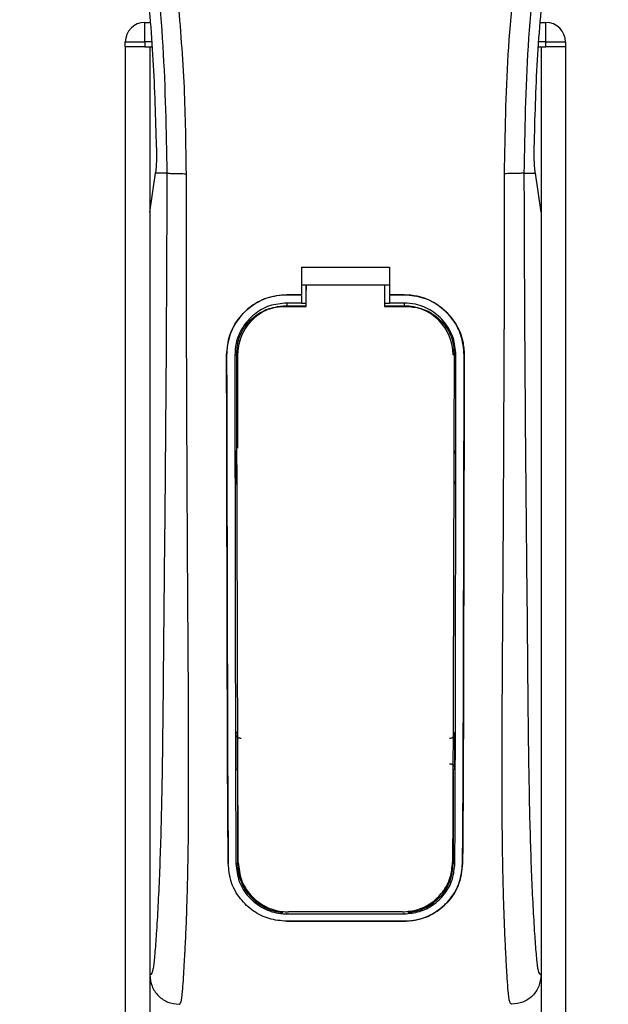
# Model space of a CAD drawing. Header units: millimetres. Extents: x 0 to 420, y 0 to 297.
# Tile 22 of 67: x 81.22 to 86.6, y 233.95 to 242.95. Entities that reach past the tile are written whole.
import ezdxf

# ---------------------------------------------------------------- set-up
doc = ezdxf.new("R2010")
doc.units = ezdxf.units.MM

msp = doc.modelspace()

# ---------------------------------------------------------------- linework, layer by layer
at = {"color": 7, "linetype": 'Continuous', "lineweight": 25}
for p, q in [((82.36287, 242.74723), (82.36287, 242.92609)), ((82.36287, 242.92609), (82.41036, 242.92609)), ((85.98196, 242.92609), (86.02946, 242.92609)), ((86.02946, 242.74723), (86.02946, 242.92609)), ((82.18401, 242.74723), (82.36287, 242.74723)), ((82.18401, 242.70252), (82.18401, 242.74723)), ((82.36287, 242.74723), (82.36287, 242.70252)), ((82.42568, 242.74723), (82.36287, 242.74723)), ((86.02946, 242.74723), (85.96665, 242.74723)), ((86.02946, 242.70252), (86.02946, 242.74723)), ((86.02946, 242.74723), (86.20832, 242.74723)), ((86.20832, 242.74723), (86.20832, 242.70252)), ((82.18401, 242.70252), (82.18401, 192.62217)), ((82.36287, 242.70252), (82.18401, 242.70252)), ((82.36287, 242.70252), (82.42951, 242.70252)), ((82.40758, 242.70252), (82.40758, 192.62217)), ((82.40758, 242.70252), (82.42951, 242.70252)), ((85.96282, 242.70252), (85.98475, 242.70252)), ((85.96282, 242.70252), (86.02946, 242.70252)), ((85.98475, 242.70252), (85.98475, 192.62217)), ((86.20832, 242.70252), (86.02946, 242.70252)), ((86.20832, 242.70252), (86.20832, 192.62217)), ((82.40758, 241.19116), (82.45961, 241.54888)), ((82.45961, 241.54888), (82.46024, 241.55321)), ((82.56388, 241.54888), (82.45961, 241.54888)), ((85.82844, 241.54888), (85.93271, 241.54888)), ((85.93271, 241.54888), (85.93208, 241.55321)), ((85.98475, 241.19116), (85.93271, 241.54888)), ((82.40758, 241.19116), (82.40758, 234.21569)), ((85.98475, 241.19116), (85.98475, 234.21569)), ((83.79373, 240.68722), (84.59859, 240.68722)), ((83.79373, 240.68722), (83.79373, 240.43596)), ((84.59859, 240.68722), (84.59859, 240.43596)), ((83.79373, 240.52539), (83.83848, 240.52539)), ((83.83848, 240.52612), (84.55391, 240.5261)), ((83.83848, 240.52612), (83.83848, 240.4792)), ((84.55391, 240.52539), (84.59859, 240.52539)), ((83.65959, 240.43596), (83.79373, 240.43596)), ((83.65959, 240.43557), (83.65959, 240.43596)), ((83.79373, 240.43557), (83.65959, 240.43557)), ((83.79373, 240.42873), (83.79373, 240.36035)), ((84.59859, 240.43596), (84.73274, 240.43596)), ((84.73274, 240.43557), (84.59859, 240.43557)), ((84.59859, 240.42873), (84.59859, 240.36035)), ((84.73274, 240.43557), (84.73274, 240.43596)), ((83.79373, 240.36035), (83.65959, 240.36035)), ((83.65959, 240.36035), (83.65959, 240.3342)), ((83.65959, 240.3342), (83.83848, 240.3342)), ((83.83848, 240.35652), (83.79373, 240.35652)), ((84.59859, 240.35652), (84.55391, 240.35652)), ((84.55391, 240.3342), (84.73274, 240.3342)), ((84.73274, 240.36035), (84.59859, 240.36035)), ((84.73274, 240.36035), (84.73274, 240.3342)), ((83.11025, 239.88542), (83.10986, 239.88542)), ((83.1852, 239.8855), (83.21088, 239.8855)), ((83.21088, 239.8855), (83.21088, 239.03435)), ((85.20713, 239.8855), (85.18145, 239.8855)), ((85.28208, 239.88542), (85.28247, 239.88542)), ((83.21088, 236.08633), (83.21088, 235.23518)), ((85.18145, 236.08633), (85.18145, 235.23518)), ((83.12525, 235.23474), (83.12483, 235.23473)), ((83.19524, 235.23518), (83.21088, 235.23518)), ((85.19709, 235.23518), (85.18145, 235.23518)), ((85.26708, 235.23474), (85.26749, 235.23473)), ((83.65959, 234.77457), (83.65959, 234.78085)), ((83.65959, 234.77457), (84.73274, 234.77457)), ((84.73274, 234.77457), (84.73274, 234.78085)), ((83.65959, 234.70675), (84.73274, 234.70675)), ((83.65959, 234.70675), (83.65959, 234.70629)), ((84.73274, 234.70629), (83.65959, 234.70629)), ((84.73274, 234.70675), (84.73274, 234.70629))]:
    msp.add_line(p, q, dxfattribs=at)
at = {"color": 7, "linetype": 'Continuous', "lineweight": 25, "flags": 128}
for points in [[(83.65959, 240.3342), (83.57205, 240.32558), (83.49169, 240.30161)], [(83.6328, 240.32938), (83.65963, 240.32937), (83.83848, 240.32936)], [(84.55391, 240.32934), (84.7327, 240.32936), (84.75953, 240.32936)]]:
    msp.add_lwpolyline(points, dxfattribs=at)
at = {"color": 7, "linetype": 'Continuous', "lineweight": 25}
for centre, radius, start, end in [((82.36287, 242.74723), 0.17886, 90, 180), ((86.02946, 242.74723), 0.17886, 0, 90), ((84.73274, 239.8855), 0.44871, 0, 90), ((83.65959, 239.8855), 0.44871, 113.878461, 180), ((83.65959, 235.23518), 0.44871, 180, 265.510795), ((84.73274, 235.23518), 0.44871, 274.489205, 0)]:
    msp.add_arc(centre, radius, start, end, dxfattribs=at)
for points, knots in [([(81.79454, 251.4829), (81.76782, 251.44396), (81.6869, 251.32602), (81.55355, 251.10061), (81.41457, 250.79795), (81.30786, 250.46749), (81.23428, 250.08174), (81.20913, 249.64285), (81.24102, 249.16149), (81.32837, 248.6038), (81.47678, 247.97516), (81.71261, 247.13562), (81.97609, 246.15166), (82.22996, 245.01515), (82.42108, 243.86724), (82.54302, 242.7102), (82.55693, 241.93591), (82.56388, 241.54888)], [0, 0, 0, 0, 0.0171315, 0.0518789, 0.0867888, 0.1216172, 0.1567305, 0.2033881, 0.2503481, 0.2972709, 0.3674165, 0.4376773, 0.5502447, 0.6628473, 0.7753466, 0.8877074, 1, 1, 1, 1]), ([(82.74206, 241.54295), (82.73862, 241.80532), (82.73159, 242.34155), (82.66884, 243.15664), (82.57015, 243.97905), (82.44803, 244.69338), (82.32262, 245.30166), (82.21128, 245.78725), (82.08956, 246.26967), (81.95525, 246.76828), (81.83968, 247.17858), (81.75444, 247.47567), (81.71137, 247.62692), (81.67089, 247.76954), (81.6358, 247.89382), (81.6013, 248.01826), (81.57061, 248.1346), (81.53896, 248.25847), (81.50986, 248.37757), (81.48324, 248.49183), (81.45911, 248.60125), (81.41903, 248.79511), (81.37207, 249.06584), (81.33201, 249.42331), (81.3211, 249.77225), (81.34282, 250.11977), (81.40326, 250.45946), (81.50093, 250.78836), (81.63325, 251.09614), (81.74936, 251.30452), (81.83, 251.43492), (81.85899, 251.47949), (81.873, 251.50104)], [0, 0, 0, 0, 0.0757702, 0.1548571, 0.2359051, 0.3148505, 0.3639911, 0.4151955, 0.4586591, 0.5076202, 0.5642678, 0.5817192, 0.5968623, 0.6096795, 0.624536, 0.6341631, 0.6469813, 0.6592987, 0.6711121, 0.6824202, 0.6932232, 0.7035232, 0.739704, 0.7727671, 0.8079075, 0.8413785, 0.8748477, 0.9102013, 0.9450667, 0.9801292, 0.9903909, 1, 1, 1, 1]), ([(85.65027, 241.54295), (85.65672, 241.90668), (85.66963, 242.63402), (85.78215, 243.71986), (85.93742, 244.67477), (86.11257, 245.50193), (86.23941, 246.02354), (86.3283, 246.36474), (86.36997, 246.52128), (86.41097, 246.67219), (86.45176, 246.81981), (86.49452, 246.97269), (86.54097, 247.13708), (86.59748, 247.33474), (86.65758, 247.54452), (86.71969, 247.7635), (86.7798, 247.9754), (86.84163, 248.20952), (86.90198, 248.45662), (86.97356, 248.78725), (87.03971, 249.18511), (87.075, 249.65835), (87.05874, 250.02341), (87.02008, 250.28555), (86.98559, 250.45296), (86.94115, 250.62108), (86.88862, 250.78106), (86.82659, 250.9387), (86.75791, 251.08914), (86.68325, 251.23354), (86.60251, 251.37185), (86.54767, 251.45586), (86.51817, 251.50104)], [0, 0, 0, 0, 0.1050162, 0.2100001, 0.3148093, 0.3841756, 0.4540228, 0.4697491, 0.4859574, 0.5007826, 0.5148922, 0.5301685, 0.5466097, 0.5642069, 0.5895177, 0.6096146, 0.6299353, 0.6531323, 0.6795668, 0.7034488, 0.7509822, 0.7962784, 0.8412589, 0.8577085, 0.8747396, 0.8922462, 0.9101144, 0.9261934, 0.9450023, 0.962977, 0.9800887, 1, 1, 1, 1]), ([(86.59777, 251.48293), (86.62449, 251.44397), (86.70542, 251.32602), (86.83878, 251.10061), (86.97776, 250.79795), (87.08447, 250.46749), (87.15805, 250.08174), (87.18319, 249.64285), (87.15131, 249.16149), (87.06396, 248.6038), (86.91555, 247.97516), (86.67971, 247.13562), (86.41624, 246.15166), (86.16237, 245.01515), (85.97124, 243.86724), (85.8493, 242.7102), (85.83539, 241.93591), (85.82844, 241.54888)], [0, 0, 0, 0, 0.01713512, 0.05188236, 0.08679215, 0.12162042, 0.15673365, 0.20339108, 0.2503509, 0.29727352, 0.3674188, 0.43767936, 0.55024637, 0.66284852, 0.77534741, 0.88770778, 1, 1, 1, 1]), ([(82.46999, 241.78312), (82.46264, 242.0498), (82.44792, 242.58377), (82.37653, 243.38412), (82.27255, 244.18365), (82.17452, 244.71336), (82.12546, 244.97846)], [0, 0, 0, 0, 0.2486567, 0.4978798, 0.7487052, 1, 1, 1, 1]), ([(85.92233, 241.78312), (85.92969, 242.0498), (85.94441, 242.58377), (86.01579, 243.38412), (86.11978, 244.18365), (86.2178, 244.71336), (86.26686, 244.97846)], [0, 0, 0, 0, 0.2486567, 0.4978798, 0.7487052, 1, 1, 1, 1]), ([(82.46999, 241.78312), (82.4701, 241.75319), (82.47031, 241.69332), (82.46676, 241.61003), (82.46246, 241.57256), (82.46024, 241.55321)], [0, 0, 0, 0, 0.3260001, 0.6519821, 1, 1, 1, 1]), ([(85.93208, 241.55321), (85.92999, 241.57127), (85.92579, 241.60739), (85.92206, 241.68971), (85.92224, 241.75148), (85.92233, 241.78312)], [0, 0, 0, 0, 0.3277767, 0.6555996, 1, 1, 1, 1]), ([(82.56388, 241.54888), (82.56266, 241.19304), (82.5603, 240.50376), (82.5541, 239.47191), (82.54538, 238.45205), (82.53643, 237.62893), (82.53104, 237.0097), (82.52733, 236.59463), (82.52226, 236.18447), (82.51544, 235.79547), (82.50672, 235.44334), (82.49586, 235.13012), (82.48283, 234.84611), (82.46842, 234.60743), (82.45618, 234.43935), (82.44709, 234.33989), (82.4405, 234.28612), (82.43341, 234.2512), (82.42247, 234.21904), (82.41367, 234.21706), (82.40758, 234.21569)], [0, 0, 0, 0, 0.1345803, 0.2606891, 0.3908258, 0.5218164, 0.5741497, 0.6260119, 0.6794971, 0.7306436, 0.7758676, 0.8176431, 0.8578189, 0.896894, 0.9271554, 0.9404322, 0.9512566, 0.9620129, 0.9737095, 1, 1, 1, 1]), ([(82.56388, 241.54888), (82.56797, 241.54817), (82.57643, 241.5467), (82.61852, 241.54477), (82.67648, 241.54337), (82.72072, 241.54308), (82.74206, 241.54295)], [0, 0, 0, 0, 0.2412013, 0.5, 0.7587987, 1, 1, 1, 1]), ([(82.67679, 233.9474), (82.68249, 233.95082), (82.69445, 233.95799), (82.70599, 234.03898), (82.7151, 234.17005), (82.72227, 234.2918), (82.72779, 234.38703), (82.73047, 234.43364), (82.73301, 234.48115), (82.73633, 234.55147), (82.74094, 234.65786), (82.74508, 234.76808), (82.74883, 234.88213), (82.75216, 235.00001), (82.75508, 235.1217), (82.75758, 235.24718), (82.75995, 235.39064), (82.76178, 235.56341), (82.76285, 235.77736), (82.76322, 236.02973), (82.76286, 236.32117), (82.76175, 236.65172), (82.75993, 237.02069), (82.75728, 237.42936), (82.75426, 237.86055), (82.75151, 238.30448), (82.74913, 238.75049), (82.7471, 239.20332), (82.74542, 239.65737), (82.74406, 240.09998), (82.74303, 240.51443), (82.74233, 240.87223), (82.74198, 241.16174), (82.7418, 241.37469), (82.74199, 241.49481), (82.74206, 241.54295)], [0, 0, 0, 0, 0.0298605, 0.062661, 0.0824207, 0.1065055, 0.1214363, 0.1269566, 0.1277359, 0.1429311, 0.1582172, 0.1736223, 0.1891751, 0.2049044, 0.2208385, 0.2370044, 0.2534273, 0.275546, 0.3020067, 0.3328988, 0.3683202, 0.4083393, 0.4529465, 0.5020123, 0.5563269, 0.6093284, 0.6630895, 0.718023, 0.7733257, 0.8273697, 0.8780517, 0.923096, 0.956626, 0.9826179, 1, 1, 1, 1]), ([(85.71554, 233.9474), (85.70946, 233.95105), (85.70022, 233.9566), (85.6908, 234.00615), (85.68367, 234.07313), (85.67628, 234.17966), (85.66828, 234.31351), (85.65975, 234.46954), (85.65113, 234.65721), (85.64324, 234.88212), (85.63698, 235.12245), (85.6309, 235.46034), (85.62873, 235.74982), (85.62815, 235.97896), (85.62804, 236.05674), (85.62802, 236.13618), (85.62809, 236.21725), (85.62825, 236.29996), (85.62851, 236.39909), (85.62925, 236.54227), (85.63015, 236.68768), (85.63101, 236.82299), (85.63166, 236.9231), (85.63239, 237.0327), (85.63319, 237.15174), (85.63406, 237.28015), (85.63609, 237.57441), (85.63937, 238.06005), (85.64305, 238.73158), (85.64591, 239.43569), (85.64921, 240.12867), (85.65188, 240.8328), (85.65082, 241.2997), (85.65027, 241.54295)], [0, 0, 0, 0, 0.0309601, 0.0470935, 0.0633299, 0.0859793, 0.1072653, 0.1278389, 0.1583054, 0.1892525, 0.2209093, 0.2534961, 0.3188256, 0.3281418, 0.3376388, 0.3473178, 0.3571797, 0.367225, 0.377454, 0.3932487, 0.4192536, 0.4302031, 0.4422954, 0.4555298, 0.4699033, 0.4854101, 0.5020411, 0.5764995, 0.6616013, 0.7455969, 0.8314042, 0.9121632, 1, 1, 1, 1]), ([(85.82844, 241.54888), (85.82436, 241.54817), (85.8159, 241.5467), (85.77381, 241.54477), (85.71585, 241.54337), (85.67161, 241.54308), (85.65027, 241.54295)], [0, 0, 0, 0, 0.2412013, 0.5, 0.7587987, 1, 1, 1, 1]), ([(85.82844, 241.54888), (85.82966, 241.19304), (85.83203, 240.50376), (85.83822, 239.47191), (85.84695, 238.45205), (85.8559, 237.62893), (85.86129, 237.0097), (85.865, 236.59463), (85.87006, 236.18447), (85.87689, 235.79547), (85.88561, 235.44334), (85.89647, 235.13012), (85.9095, 234.84611), (85.9239, 234.60743), (85.93615, 234.43935), (85.94523, 234.33989), (85.95182, 234.28612), (85.95892, 234.2512), (85.96986, 234.21904), (85.97866, 234.21706), (85.98475, 234.21569)], [0, 0, 0, 0, 0.1345803, 0.2606891, 0.3908258, 0.5218164, 0.5741497, 0.6260119, 0.6794971, 0.7306436, 0.7758676, 0.8176431, 0.8578189, 0.896894, 0.9271554, 0.9404322, 0.9512566, 0.9620129, 0.9737095, 1, 1, 1, 1]), ([(83.83848, 240.32936), (83.83848, 240.34059), (83.83848, 240.40617), (83.83848, 240.47176), (83.83848, 240.52612)], [0, 0, 0, 0, 0.1712419, 1, 1, 1, 1]), ([(84.55391, 240.5261), (84.55391, 240.47175), (84.55391, 240.40616), (84.55391, 240.34058), (84.55391, 240.32934)], [0, 0, 0, 0, 0.828615, 1, 1, 1, 1]), ([(83.10986, 239.88542), (83.11584, 239.94727), (83.12781, 240.07098), (83.22251, 240.23603), (83.36209, 240.36057), (83.51681, 240.42656), (83.61902, 240.43329), (83.65959, 240.43596)], [0, 0, 0, 0, 0.2148442, 0.4296944, 0.6444289, 0.8588775, 1, 1, 1, 1]), ([(83.65959, 240.43557), (83.59789, 240.42951), (83.4745, 240.41739), (83.31006, 240.32288), (83.18582, 240.18382), (83.11959, 240.02908), (83.11292, 239.9265), (83.11025, 239.88542)], [0, 0, 0, 0, 0.214095, 0.4281873, 0.6423212, 0.8567424, 1, 1, 1, 1]), ([(83.83848, 240.32717), (83.83848, 240.33854), (83.83848, 240.38921), (83.83848, 240.43989), (83.83848, 240.4792)], [0, 0, 0, 0, 0.22444922, 1, 1, 1, 1]), ([(84.73274, 240.43596), (84.79446, 240.4299), (84.91791, 240.41778), (85.08251, 240.32325), (85.20686, 240.18402), (85.27313, 240.02913), (85.2798, 239.92649), (85.28247, 239.88542)], [0, 0, 0, 0, 0.2140417, 0.428078, 0.6423732, 0.8568778, 1, 1, 1, 1]), ([(85.28208, 239.88542), (85.2761, 239.94723), (85.26414, 240.07085), (85.1695, 240.23572), (85.03009, 240.36019), (84.8755, 240.42616), (84.77331, 240.4329), (84.73274, 240.43557)], [0, 0, 0, 0, 0.2148479, 0.4297059, 0.6442694, 0.8587571, 1, 1, 1, 1]), ([(83.65959, 240.36035), (83.60631, 240.35512), (83.49975, 240.34465), (83.35771, 240.26303), (83.25043, 240.1429), (83.1933, 240.00934), (83.18751, 239.92086), (83.1852, 239.8855)], [0, 0, 0, 0, 0.2141722, 0.4283408, 0.6426173, 0.8571514, 1, 1, 1, 1]), ([(83.20222, 239.90077), (83.20689, 239.94872), (83.21624, 240.04464), (83.28967, 240.17249), (83.39795, 240.26946), (83.51921, 240.32165), (83.60012, 240.32715), (83.6328, 240.32937)], [0, 0, 0, 0, 0.2133277, 0.4266829, 0.6395459, 0.8543822, 1, 1, 1, 1]), ([(85.20713, 239.8855), (85.20193, 239.93888), (85.19154, 240.04566), (85.10971, 240.18804), (84.98922, 240.29544), (84.85577, 240.35227), (84.76767, 240.35806), (84.73274, 240.36035)], [0, 0, 0, 0, 0.2149666, 0.4299412, 0.6447022, 0.8591569, 1, 1, 1, 1]), ([(84.75953, 240.32936), (84.80807, 240.32459), (84.90517, 240.31507), (85.03444, 240.2409), (85.13176, 240.13179), (85.18291, 240.01137), (85.18805, 239.93203), (85.19008, 239.90075)], [0, 0, 0, 0, 0.21559171, 0.43122749, 0.64589381, 0.86039202, 1, 1, 1, 1]), ([(83.12483, 235.23473), (83.12382, 235.35024), (83.12179, 235.58131), (83.119, 236.06247), (83.11622, 236.96349), (83.11329, 238.27971), (83.111, 239.35015), (83.10986, 239.88542)], [0, 0, 0, 0, 0.0777426, 0.1555294, 0.313984, 0.6569639, 1, 1, 1, 1]), ([(83.11025, 239.88542), (83.11097, 239.49646), (83.11242, 238.71858), (83.11521, 237.74955), (83.11684, 236.97127), (83.11825, 236.3857), (83.12056, 235.79991), (83.12369, 235.42299), (83.12525, 235.23474)], [0, 0, 0, 0, 0.24901636, 0.49801524, 0.62291271, 0.7477829, 0.87402577, 1, 1, 1, 1]), ([(83.1852, 239.8855), (83.18566, 239.49657), (83.18659, 238.71849), (83.18851, 237.74935), (83.18962, 236.971), (83.19061, 236.38568), (83.19211, 235.80014), (83.19419, 235.42337), (83.19524, 235.23518)], [0, 0, 0, 0, 0.2490176, 0.498185, 0.6230408, 0.7478694, 0.8740688, 1, 1, 1, 1]), ([(83.21664, 235.24424), (83.21593, 235.38959), (83.21452, 235.68183), (83.2123, 236.29338), (83.20969, 237.23132), (83.206, 238.48452), (83.20348, 239.42869), (83.20222, 239.90077)], [0, 0, 0, 0, 0.0973703, 0.1957761, 0.3958911, 0.6979495, 1, 1, 1, 1]), ([(85.19008, 239.90075), (85.18918, 239.55743), (85.1874, 238.8706), (85.18407, 237.75089), (85.18138, 236.75199), (85.17865, 235.87779), (85.17668, 235.45524), (85.17569, 235.24424)], [0, 0, 0, 0, 0.2195784, 0.4392845, 0.7186053, 0.8594891, 1, 1, 1, 1]), ([(85.19709, 235.23518), (85.19773, 235.34355), (85.19902, 235.56035), (85.2008, 236.01161), (85.2028, 236.9042), (85.2048, 238.23565), (85.20635, 239.3355), (85.20713, 239.8855)], [0, 0, 0, 0, 0.0730832, 0.1462031, 0.2950753, 0.6474953, 1, 1, 1, 1]), ([(85.26708, 235.23474), (85.26804, 235.3431), (85.26996, 235.55989), (85.27268, 236.01115), (85.27538, 236.80833), (85.27812, 238.14028), (85.28062, 239.23985), (85.28208, 239.88542)], [0, 0, 0, 0, 0.07307777, 0.14619217, 0.29505614, 0.58611958, 1, 1, 1, 1]), ([(85.28247, 239.88542), (85.28175, 239.49648), (85.2803, 238.71862), (85.27751, 237.74963), (85.27588, 236.97141), (85.27447, 236.38592), (85.27216, 235.80031), (85.26905, 235.42313), (85.26749, 235.23473)], [0, 0, 0, 0, 0.24904151, 0.49806581, 0.62297227, 0.74785232, 0.8740546, 1, 1, 1, 1]), ([(83.19051, 239.01244), (83.19053, 238.99859), (83.19066, 238.90832), (83.19082, 238.80455), (83.19096, 238.71466), (83.19098, 238.70114)], [0, 0, 0, 0, 0.1334237, 0.8696656, 1, 1, 1, 1]), ([(83.20472, 238.9806), (83.20346, 238.98159), (83.19826, 238.98568), (83.19234, 238.99679), (83.19113, 239.0071), (83.19051, 239.01244)], [0, 0, 0, 0, 0.1332428, 0.5513392, 1, 1, 1, 1]), ([(85.20182, 239.01244), (85.20128, 239.00745), (85.20019, 238.99748), (85.19451, 238.9863), (85.18912, 238.9819), (85.18763, 238.98068)], [0, 0, 0, 0, 0.41973082, 0.83946144, 1, 1, 1, 1]), ([(83.19098, 238.70114), (83.19151, 238.70615), (83.19257, 238.71617), (83.1983, 238.7275), (83.20381, 238.73199), (83.20539, 238.73328)], [0, 0, 0, 0, 0.4160512, 0.8321625, 1, 1, 1, 1]), ([(85.18694, 238.73336), (85.18827, 238.73231), (85.19354, 238.72816), (85.19954, 238.71693), (85.20073, 238.70656), (85.20135, 238.70114)], [0, 0, 0, 0, 0.1394793, 0.5506459, 1, 1, 1, 1]), ([(83.19482, 236.42388), (83.1961, 236.4253), (83.19905, 236.42856), (83.20395, 236.43379), (83.20802, 236.438), (83.21042, 236.44043), (83.21088, 236.4409)], [0, 0, 0, 0, 0.23957, 0.5510243, 0.9142459, 1, 1, 1, 1]), ([(85.18145, 236.4409), (85.18385, 236.43844), (85.1882, 236.43401), (85.19355, 236.42826), (85.1965, 236.42499), (85.19751, 236.42388)], [0, 0, 0, 0, 0.4489749, 0.8121966, 1, 1, 1, 1]), ([(83.19482, 236.42388), (83.19485, 236.40987), (83.19505, 236.31624), (83.19531, 236.20905), (83.19557, 236.11616), (83.1956, 236.10248)], [0, 0, 0, 0, 0.1304713, 0.8719742, 1, 1, 1, 1]), ([(83.24448, 236.37954), (83.23945, 236.37948), (83.22939, 236.37937), (83.21526, 236.38551), (83.20398, 236.39559), (83.19631, 236.40892), (83.19532, 236.4189), (83.19482, 236.42388)], [0, 0, 0, 0, 0.19951847, 0.39901593, 0.59909925, 0.80028428, 1, 1, 1, 1]), ([(85.19751, 236.42388), (85.197, 236.41884), (85.19598, 236.40876), (85.18816, 236.39534), (85.1767, 236.38526), (85.16259, 236.37932), (85.15268, 236.37947), (85.14784, 236.37954)], [0, 0, 0, 0, 0.2023246, 0.4046539, 0.6067659, 0.8079877, 1, 1, 1, 1]), ([(85.19672, 236.10248), (85.19676, 236.11616), (85.19702, 236.20905), (85.19728, 236.31624), (85.19748, 236.40987), (85.19751, 236.42388)], [0, 0, 0, 0, 0.1280258, 0.8695287, 1, 1, 1, 1]), ([(83.21088, 236.08633), (83.20856, 236.0887), (83.20429, 236.09306), (83.19919, 236.09852), (83.19643, 236.10157), (83.1956, 236.10248)], [0, 0, 0, 0, 0.4562153, 0.8385917, 1, 1, 1, 1]), ([(85.14745, 236.14708), (85.15243, 236.14712), (85.16239, 236.1472), (85.17635, 236.14111), (85.18752, 236.13114), (85.19524, 236.11776), (85.19622, 236.10764), (85.19672, 236.10248)], [0, 0, 0, 0, 0.1972455, 0.3944793, 0.5922386, 0.7922658, 1, 1, 1, 1]), ([(85.19672, 236.10248), (85.19562, 236.10127), (85.19285, 236.09822), (85.18814, 236.09319), (85.18414, 236.08906), (85.18182, 236.08671), (85.18145, 236.08633)], [0, 0, 0, 0, 0.2159047, 0.5437839, 0.9261602, 1, 1, 1, 1]), ([(83.65959, 234.70629), (83.60504, 234.7112), (83.49609, 234.721), (83.34874, 234.79623), (83.22666, 234.91164), (83.14232, 235.06297), (83.13047, 235.17934), (83.12483, 235.23473)], [0, 0, 0, 0, 0.18670177, 0.37291244, 0.57220541, 0.79637715, 1, 1, 1, 1]), ([(83.19524, 235.23518), (83.20155, 235.1793), (83.21418, 235.06757), (83.30587, 234.92297), (83.43833, 234.81921), (83.56748, 234.77798), (83.64089, 234.77526), (83.65959, 234.77457)], [0, 0, 0, 0, 0.2365907, 0.4730955, 0.7094684, 0.9259916, 1, 1, 1, 1]), ([(83.21664, 235.24424), (83.22269, 235.19001), (83.23478, 235.08158), (83.32354, 234.94077), (83.45216, 234.83882), (83.57983, 234.79649), (83.65406, 234.79347), (83.67444, 234.79264)], [0, 0, 0, 0, 0.2333586, 0.4666154, 0.700476, 0.9177481, 1, 1, 1, 1]), ([(84.71788, 234.79263), (84.76534, 234.79695), (84.86017, 234.80558), (84.98809, 234.87182), (85.09254, 234.97258), (85.16219, 235.10167), (85.17139, 235.1988), (85.17569, 235.24424)], [0, 0, 0, 0, 0.1905868, 0.3807478, 0.5820906, 0.8045106, 1, 1, 1, 1]), ([(84.73274, 234.77457), (84.78033, 234.77887), (84.87539, 234.78747), (85.00384, 234.85348), (85.10966, 234.95433), (85.18238, 235.08612), (85.19233, 235.18693), (85.19709, 235.23518)], [0, 0, 0, 0, 0.1873634, 0.3742734, 0.5733177, 0.7958103, 1, 1, 1, 1]), ([(84.73274, 234.70675), (84.78707, 234.71162), (84.89558, 234.72135), (85.04232, 234.796), (85.16429, 234.91059), (85.24928, 235.06181), (85.26131, 235.17875), (85.26708, 235.23474)], [0, 0, 0, 0, 0.1858018, 0.3710943, 0.5695952, 0.7939653, 1, 1, 1, 1]), ([(85.26749, 235.23473), (85.26002, 235.17051), (85.24508, 235.0421), (85.13938, 234.87637), (84.98686, 234.75721), (84.83804, 234.71009), (84.75372, 234.70705), (84.73274, 234.70629)], [0, 0, 0, 0, 0.2362426, 0.4723403, 0.7098627, 0.9278237, 1, 1, 1, 1]), ([(84.71788, 234.79263), (84.69824, 234.79263), (84.50659, 234.79263), (84.15878, 234.79264), (83.83061, 234.79264), (83.67444, 234.79264)], [0, 0, 0, 0, 0.05646486, 0.55100991, 1, 1, 1, 1]), ([(82.40758, 234.21569), (82.41164, 234.18048), (82.41976, 234.11009), (82.4821, 234.02147), (82.57103, 233.95954), (82.64149, 233.9515), (82.67679, 233.94747)], [0, 0, 0, 0, 0.2499459, 0.4997381, 0.749424, 1, 1, 1, 1]), ([(85.98475, 234.21569), (85.98069, 234.18048), (85.97256, 234.11009), (85.91023, 234.02147), (85.8213, 233.95954), (85.75083, 233.9515), (85.71554, 233.94747)], [0, 0, 0, 0, 0.2499459, 0.4997381, 0.749424, 1, 1, 1, 1])]:
    msp.add_open_spline(points, degree=3, knots=knots, dxfattribs=at)

doc.saveas('drawing.dxf')
